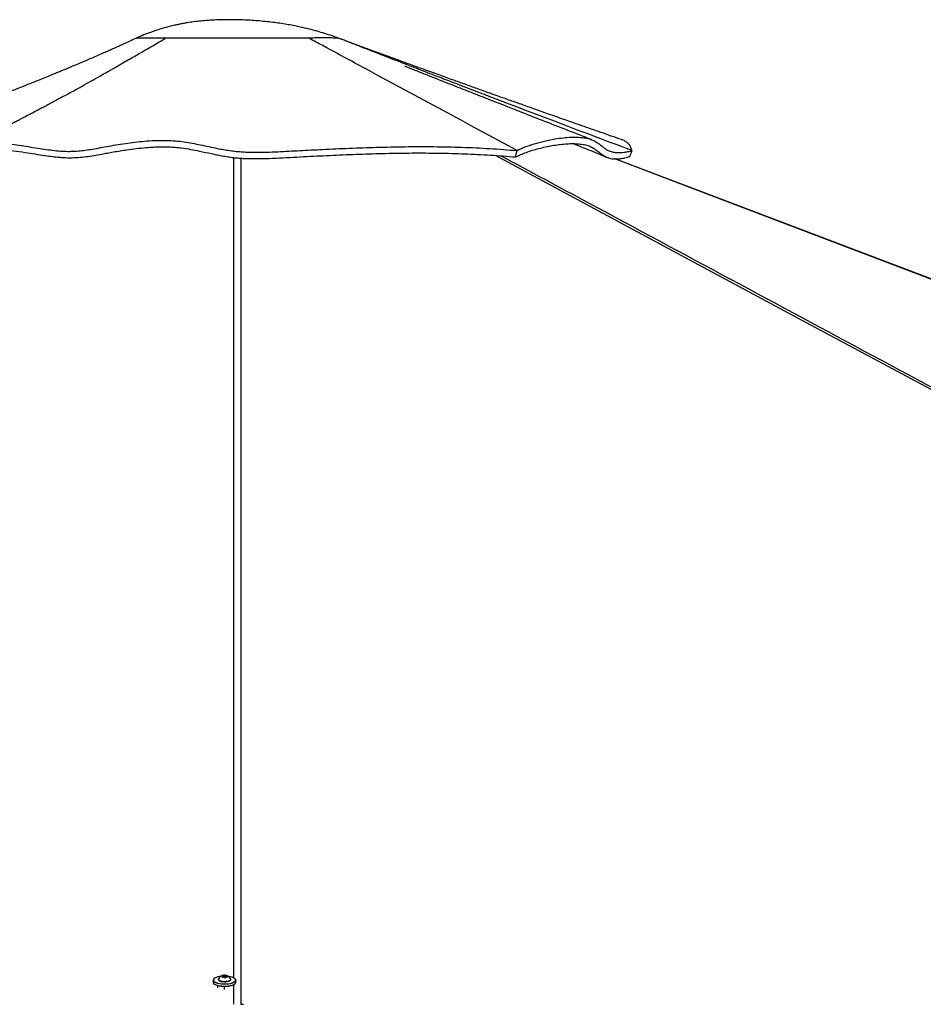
# Model space of a CAD drawing. Header units: millimetres. Extents: x 20 to 26560, y 40 to 18133.
# Tile 48 of 97: x 12641 to 14029, y 6019 to 7531. Entities that reach past the tile are written whole.
import ezdxf

# ---------------------------------------------------------------- set-up
doc = ezdxf.new("R2010")
doc.units = ezdxf.units.MM
doc.header["$LTSCALE"] = 2

msp = doc.modelspace()

# ---------------------------------------------------------------- linework, layer by layer
at = {"color": 7, "linetype": 'Continuous', "lineweight": 25}
for p, q in [((12820.22, 7502.68), (12820.19, 7502.68)), ((12820.19, 7502.67), (12820.2, 7502.63)), ((12820.88, 7502.76), (12821.22, 7502.81)), ((13129.29, 7503.18), (13129.29, 7503.19)), ((13402.84, 7320.14), (13405.11, 7330)), ((13578.35, 7320.65), (13582, 7329.92)), ((13582, 7329.92), (13581.36, 7330.16)), ((12938.2, 6055.46), (12938.2, 6052.46)), ((12946.2, 6057.18), (12946.2, 6056.47)), ((12952.26, 6061.75), (12954.29, 6062.73)), ((12953.67, 6060.65), (12952.26, 6061.75)), ((12957.12, 6060.52), (12953.67, 6060.65)), ((12954.29, 6062.73), (12957.74, 6062.61)), ((12954.29, 6060.62), (12954.29, 6062.73)), ((12959.15, 6061.5), (12957.12, 6060.52)), ((12957.74, 6062.61), (12959.15, 6061.5)), ((12957.74, 6060.82), (12957.74, 6062.61)), ((12965.2, 6056.47), (12965.2, 6057.18)), ((12973.2, 6052.46), (12973.2, 6055.46)), ((12945.2, 6047.37), (12945.2, 6043.79)), ((12966.2, 6046.69), (12966.2, 6047.37))]:
    msp.add_line(p, q, dxfattribs=at)
at = {"color": 8, "linetype": 'Continuous', "lineweight": 25}
for p, q in [((12955.7, 6041.51), (12955.7, 6046.11)), ((12969.8, 6018.61), (12969.8, 6048.91))]:
    msp.add_line(p, q, dxfattribs=at)
at = {"color": 8, "linetype": 'Continuous', "lineweight": 25, "flags": 128}
for points in [[(15718.65, 6061.56), (14270.91, 6839.36), (14070.86, 6946.84), (13870.83, 7054.33), (13670.8, 7161.82), (13470.81, 7269.32), (13372.05, 7322.44)], [(12969.81, 6059), (12969.87, 6839.36), (12969.89, 6946.84), (12969.92, 7054.33), (12969.96, 7161.82), (12970.05, 7269.33), (12970.13, 7319.22)], [(16865.64, 6059.62), (14813.05, 6839.36), (14530.12, 6946.84), (14247.19, 7054.33), (13964.27, 7161.82), (13681.35, 7269.33), (13555.58, 7317.13)]]:
    msp.add_lwpolyline(points, dxfattribs=at)
at = {"color": 7, "linetype": 'Continuous', "lineweight": 25, "flags": 128}
for points in [[(16864.93, 6060.33), (16861.18, 6061.75), (16839.64, 6069.93), (16820.1, 6077.36), (16803.94, 6083.49), (16789.47, 6088.99), (16776.53, 6093.91), (16763.82, 6098.74), (16751.01, 6103.6), (16738.13, 6108.49), (16691.38, 6126.25), (16643.63, 6144.39), (16595.68, 6162.61), (16338.8, 6260.19), (15880.08, 6434.44), (15060.95, 6745.61), (14018.43, 7141.66), (13559.72, 7315.94), (13556.63, 7317.12)], [(12973.09, 6056.16), (12973.2, 6055.46), (12972.85, 6054.23), (12971.79, 6053.04), (12970.07, 6051.96), (12967.76, 6051.02), (12964.96, 6050.27), (12961.78, 6049.72), (12958.35, 6049.41), (12954.82, 6049.35), (12951.32, 6049.54), (12948, 6049.97), (12944.99, 6050.62), (12942.43, 6051.47), (12940.4, 6052.49), (12939.01, 6053.63), (12938.29, 6054.84), (12938.2, 6055.46)], [(12938.2, 6052.46), (12938.29, 6051.84), (12939.01, 6050.63), (12940.4, 6049.49), (12942.43, 6048.47), (12944.99, 6047.62), (12948, 6046.97), (12951.32, 6046.54), (12954.82, 6046.35), (12958.35, 6046.41), (12961.78, 6046.72), (12964.96, 6047.27), (12967.76, 6048.03), (12970.07, 6048.96), (12971.79, 6050.05), (12972.85, 6051.23), (12973.2, 6052.46)], [(12949.59, 6061.41), (12948.17, 6061.2), (12945.24, 6060.56), (12942.73, 6059.73), (12940.75, 6058.73), (12939.39, 6057.62), (12938.69, 6056.44), (12938.69, 6055.23), (12939.39, 6054.04), (12940.75, 6052.93), (12942.73, 6051.94), (12945.24, 6051.11), (12948.17, 6050.47), (12951.42, 6050.05), (12954.84, 6049.86), (12958.29, 6049.92), (12961.64, 6050.23), (12964.75, 6050.76), (12967.49, 6051.5), (12969.74, 6052.42), (12971.42, 6053.47), (12972.45, 6054.63), (12972.8, 6055.83), (12972.8, 6055.83)], [(12971.75, 6050.02), (12971.42, 6049.73), (12969.74, 6048.67), (12967.49, 6047.75), (12964.75, 6047.01), (12961.64, 6046.48), (12958.29, 6046.18), (12954.84, 6046.11), (12951.42, 6046.3), (12948.17, 6046.72), (12945.24, 6047.36), (12942.73, 6048.19), (12940.75, 6049.18), (12939.66, 6050.02)], [(12946.2, 6056.47), (12946.25, 6056.14), (12946.86, 6055.26), (12948.13, 6054.47), (12949.95, 6053.83), (12952.21, 6053.39), (12954.72, 6053.17)], [(12946.37, 6057.81), (12946.34, 6057.75), (12946.25, 6056.85), (12946.86, 6055.97), (12948.13, 6055.18), (12949.95, 6054.54), (12952.21, 6054.1), (12954.72, 6053.88)], [(12955.21, 6059.97), (12957.06, 6060.03), (12958.7, 6060.34), (12959.88, 6060.84), (12960.43, 6061.45), (12960.26, 6062.1), (12959.39, 6062.67), (12957.97, 6063.09), (12956.2, 6063.28), (12954.35, 6063.22), (12952.71, 6062.92), (12951.53, 6062.42), (12950.98, 6061.8), (12951.15, 6061.15), (12952.02, 6060.58), (12953.44, 6060.17), (12955.21, 6059.97)], [(12954.72, 6053.88), (12957.31, 6053.91), (12959.77, 6054.18), (12961.94, 6054.68), (12963.64, 6055.36), (12964.76, 6056.18), (12965.2, 6057.07), (12965.04, 6057.81)], [(12954.72, 6053.17), (12957.31, 6053.2), (12959.77, 6053.47), (12961.94, 6053.97), (12963.64, 6054.65), (12964.76, 6055.46), (12965.2, 6056.36), (12965.2, 6056.47)], [(12972.8, 6055.83), (12972.45, 6057.04), (12971.42, 6058.19), (12969.74, 6059.25), (12967.49, 6060.16), (12964.75, 6060.9), (12961.81, 6061.41)], [(12980.97, 6018.61), (12984.85, 6018.61)]]:
    msp.add_lwpolyline(points, dxfattribs=at)
at = {"color": 7, "linetype": 'Continuous', "lineweight": 25}
for start, end in [(107.28268, 151.38426), (28.61574, 72.71732)]:
    msp.add_arc((12955.7, 6052.72), 10.63, start, end, dxfattribs=at)
for points, knots in [([(13129.11, 7503.28), (13125.55, 7504.54), (13118.15, 7507.15), (13106.86, 7510.69), (13094.9, 7514.14), (13082.14, 7517.44), (13066.66, 7520.96), (13048.15, 7524.41), (13026.52, 7527.42), (13003.96, 7529.57), (12983.93, 7530.65), (12967.2, 7530.99), (12953.62, 7530.92), (12940.65, 7530.5), (12928.29, 7529.74), (12916.63, 7528.67), (12907.6, 7527.56), (12901.13, 7526.61), (12897.12, 7525.96), (12893.71, 7525.37), (12890.88, 7524.85), (12888.29, 7524.36), (12884.91, 7523.68), (12879.75, 7522.58), (12872.16, 7520.78), (12863.24, 7518.4), (12853.36, 7515.41), (12842.85, 7511.85), (12831.6, 7507.61), (12823.96, 7504.28), (12820.2, 7502.64)], [0, 0, 0, 0, 0.0365158, 0.0757854, 0.113523, 0.1552251, 0.2010258, 0.2640151, 0.3334127, 0.4076156, 0.4784201, 0.5232006, 0.5660921, 0.6071362, 0.646376, 0.6838568, 0.7185718, 0.7333487, 0.7462446, 0.7572516, 0.7663621, 0.7735697, 0.7823668, 0.7989411, 0.823504, 0.8562188, 0.8862567, 0.92118, 0.9611957, 1, 1, 1, 1]), ([(12820.6, 7502.78), (12817.23, 7501.2), (12811.08, 7498.3), (12802.73, 7494.46), (12795.92, 7491.36), (12789.97, 7488.67), (12784.31, 7486.13), (12778.39, 7483.5), (12768.37, 7479.07), (12754.58, 7473.06), (12739.81, 7466.73), (12728.58, 7461.98), (12721.11, 7458.85), (12714.92, 7456.26), (12709.32, 7453.94), (12703.59, 7451.57), (12697.43, 7449.04), (12690.36, 7446.14), (12681.88, 7442.7), (12671.61, 7438.56), (12659.54, 7433.75), (12645.68, 7428.29), (12630.04, 7422.2), (12611.52, 7415.1), (12589.9, 7406.96), (12564.98, 7397.79), (12537.7, 7387.99), (12508.08, 7377.64), (12476.15, 7366.79), (12454.04, 7359.6), (12442.62, 7355.88)], [0, 0, 0, 0, 0.0277765, 0.0507376, 0.06901447, 0.08378892, 0.09900728, 0.11501886, 0.13182123, 0.18033355, 0.22680064, 0.2525019, 0.27292886, 0.28800382, 0.30245185, 0.31774252, 0.3338737, 0.35165794, 0.37410186, 0.40126126, 0.43310769, 0.46960794, 0.5107244, 0.55641522, 0.61544114, 0.68055096, 0.7516581, 0.82866936, 0.91148519, 1, 1, 1, 1]), ([(12708.53, 7413.38), (12713.08, 7415.87), (12722.54, 7421.06), (12736.47, 7428.77), (12749.89, 7436.26), (12760.36, 7442.14), (12768.18, 7446.56), (12773.67, 7449.67), (12778.8, 7452.58), (12784.09, 7455.6), (12790.14, 7459.05), (12798.1, 7463.61), (12807.28, 7468.88), (12816.88, 7474.42), (12826.83, 7480.18), (12837.13, 7486.15), (12847.75, 7492.32), (12857.35, 7497.91), (12863.43, 7501.43), (12866.29, 7503.09)], [0, 0, 0, 0, 0.0863641, 0.1796077, 0.2648175, 0.3419317, 0.3790749, 0.413974, 0.446622, 0.4770124, 0.5149629, 0.5619426, 0.6289428, 0.6899771, 0.7450147, 0.8184986, 0.8858012, 0.9463122, 1, 1, 1, 1]), ([(12820.19, 7502.68), (12820.63, 7502.76), (12821.5, 7502.94), (12825.79, 7503.02), (12831.74, 7503.03), (12838.93, 7503.01), (12846.74, 7503.01), (12855.75, 7503.02), (12862.77, 7503.06), (12866.29, 7503.09)], [0, 0, 0, 0, 0.16665987, 0.33331642, 0.49995851, 0.62497659, 0.74998566, 0.87499652, 1, 1, 1, 1]), ([(12825.24, 7502.98), (12825.54, 7502.99), (12827.16, 7503.04), (12831.86, 7503.02), (12838.93, 7503.01), (12846.76, 7503.01), (12855.75, 7503.02), (12862.78, 7503.06), (12866.29, 7503.09)], [0, 0, 0, 0, 0.0529422, 0.2896662, 0.4673079, 0.6449098, 0.8224317, 1, 1, 1, 1]), ([(12866.29, 7503.09), (12870.11, 7503.17), (12877.75, 7503.34), (12889.6, 7503.07), (12902.33, 7502.77), (12917.84, 7503.03), (12935.56, 7503.28), (12955.35, 7503.31), (12973.79, 7503.34), (12990.56, 7503.26), (13005.54, 7503.2), (13020.22, 7503.18), (13036.03, 7503.2), (13052.55, 7503.24), (13069.34, 7503.29), (13079.15, 7503.32), (13084.05, 7503.33)], [0, 0, 0, 0, 0.0629032, 0.1256684, 0.1884977, 0.2512501, 0.3345928, 0.4176718, 0.5007645, 0.5631698, 0.6255914, 0.6880426, 0.7504927, 0.8336924, 0.9168617, 1, 1, 1, 1]), ([(12866.29, 7503.09), (12870.09, 7503.17), (12877.69, 7503.34), (12889.48, 7503.07), (12902.13, 7502.78), (12917.58, 7503.02), (12935.29, 7503.28), (12955.11, 7503.31), (12973.6, 7503.34), (12990.4, 7503.26), (13005.4, 7503.2), (13020.1, 7503.18), (13035.94, 7503.2), (13052.48, 7503.24), (13069.31, 7503.29), (13079.14, 7503.32), (13084.05, 7503.33)], [0, 0, 0, 0, 0.06252983, 0.12505169, 0.1875414, 0.25002125, 0.33336076, 0.41668569, 0.50001469, 0.56252566, 0.62503179, 0.68753602, 0.75004365, 0.83335902, 0.91667975, 1, 1, 1, 1]), ([(13084.05, 7503.33), (13087.49, 7503.34), (13094.36, 7503.36), (13103.16, 7503.42), (13110.83, 7503.46), (13117.3, 7503.45), (13122.7, 7503.33), (13126.78, 7503.15), (13129.3, 7503.07), (13129.2, 7503.22), (13129.16, 7503.29)], [0, 0, 0, 0, 0.1249312, 0.2497779, 0.3745123, 0.4992579, 0.6241585, 0.7493562, 0.8747188, 1, 1, 1, 1]), ([(13084.05, 7503.33), (13087.49, 7503.34), (13094.36, 7503.36), (13103.18, 7503.42), (13110.86, 7503.46), (13117.34, 7503.45), (13122.74, 7503.33), (13126.76, 7503.15), (13129.05, 7503.07), (13129.03, 7503.18), (13129.03, 7503.22)], [0, 0, 0, 0, 0.13213574, 0.26428164, 0.39643249, 0.52859, 0.66074952, 0.79288815, 0.92499727, 1, 1, 1, 1]), ([(13405.1, 7330), (13328.63, 7371.25), (13231.12, 7423.85), (13127.51, 7479.82), (13096.96, 7496.34), (13087.4, 7501.52), (13084.05, 7503.33)], [0, 0, 0, 0, 0.71395331, 0.91046644, 0.96860558, 1, 1, 1, 1]), ([(13581.36, 7330.16), (13539.08, 7346.05), (13478.17, 7368.93), (13414.92, 7392.99), (13391.46, 7401.94), (13384.16, 7404.72), (13376.85, 7407.52), (13369.55, 7410.31), (13362.24, 7413.1), (13348.44, 7418.39), (13328.71, 7425.96), (13303.59, 7435.62), (13284.49, 7442.98), (13270.94, 7448.21), (13262.44, 7451.5), (13254.21, 7454.68), (13245.6, 7458.02), (13235.9, 7461.78), (13221.14, 7467.5), (13202.53, 7474.73), (13181.36, 7482.97), (13162.19, 7490.45), (13145.01, 7497.14), (13134.22, 7501.33), (13129.16, 7503.29)], [0, 0, 0, 0, 0.2798103, 0.4030545, 0.4191997, 0.4353464, 0.4514946, 0.4676442, 0.4837953, 0.499948, 0.5591854, 0.6147457, 0.6666214, 0.6859916, 0.7047916, 0.7230213, 0.7406802, 0.762016, 0.7874675, 0.8387893, 0.8857133, 0.9282285, 0.9663262, 1, 1, 1, 1]), ([(13565.69, 7346.79), (13555.12, 7350.47), (13534.71, 7357.57), (13505.2, 7367.89), (13477.92, 7377.46), (13452.87, 7386.28), (13430.06, 7394.35), (13409.5, 7401.63), (13391.81, 7407.92), (13376.84, 7413.25), (13364.4, 7417.69), (13353.57, 7421.56), (13343.79, 7425.06), (13334.49, 7428.38), (13325.23, 7431.71), (13315.98, 7435.03), (13306.29, 7438.51), (13296.11, 7442.17), (13285.15, 7446.13), (13273.5, 7450.33), (13260.83, 7454.91), (13247.11, 7459.89), (13232.72, 7465.11), (13220.47, 7469.57), (13211.05, 7473), (13204.75, 7475.3), (13199.43, 7477.24), (13194.79, 7478.94), (13189.99, 7480.7), (13184.2, 7482.82), (13176.88, 7485.51), (13168.26, 7488.68), (13159.03, 7492.08), (13149.98, 7495.44), (13141.77, 7498.48), (13136.67, 7500.41), (13134.36, 7501.28)], [0, 0, 0, 0, 0.0729863, 0.1408554, 0.2035921, 0.2611817, 0.3136107, 0.3608667, 0.4029383, 0.43549, 0.4640586, 0.4886386, 0.5101389, 0.531429, 0.5527208, 0.574017, 0.5953201, 0.6196784, 0.6443474, 0.671131, 0.7003446, 0.7320002, 0.7661111, 0.7999251, 0.8167135, 0.8312371, 0.8434916, 0.8534731, 0.8633233, 0.8767004, 0.8936796, 0.9142738, 0.9363695, 0.9585741, 0.9812395, 1, 1, 1, 1]), ([(13519.66, 7346.72), (13507.22, 7351.57), (13482.06, 7361.37), (13444.81, 7375.91), (13414.48, 7387.77), (13391.42, 7396.79), (13375.22, 7403.14), (13359.7, 7409.23), (13345.28, 7414.9), (13332.93, 7419.75), (13322.62, 7423.8), (13314.19, 7427.12), (13306.87, 7430.01), (13300.69, 7432.45), (13295.25, 7434.59), (13290.07, 7436.63), (13284.31, 7438.91), (13277.47, 7441.61), (13269.35, 7444.83), (13260.7, 7448.26), (13252.49, 7451.51), (13245.59, 7454.26), (13240.1, 7456.45), (13236.25, 7457.98), (13234.36, 7458.74), (13233.04, 7459.26), (13232.91, 7459.29), (13232.82, 7459.31)], [0, 0, 0, 0, 0.1265906, 0.2559797, 0.3798754, 0.4363766, 0.4916549, 0.5455462, 0.5950696, 0.6391127, 0.6716295, 0.7003414, 0.7252488, 0.7463525, 0.7636536, 0.7809434, 0.7997941, 0.8234187, 0.8518118, 0.8839779, 0.9128672, 0.9371089, 0.9561775, 0.9713706, 0.9783799, 0.9854571, 1, 1, 1, 1]), ([(12708.53, 7413.38), (12708.04, 7413.1), (12706.03, 7411.97), (12701.07, 7409.24), (12693.57, 7405.21), (12686.18, 7401.23), (12678.86, 7397.29), (12671.81, 7393.53), (12665.29, 7390.07), (12659.48, 7386.99), (12655.03, 7384.65), (12651.65, 7382.87), (12648.76, 7381.36), (12645.34, 7379.57), (12641.05, 7377.33), (12635.87, 7374.64), (12629.8, 7371.5), (12621.74, 7367.35), (12611.4, 7362.07), (12598.53, 7355.55), (12583.99, 7348.27), (12568.41, 7340.55), (12557.7, 7335.33), (12552.37, 7332.73)], [0, 0, 0, 0, 0.0134815, 0.0550672, 0.0997999, 0.1448366, 0.1899254, 0.2350818, 0.278072, 0.3151825, 0.3463805, 0.3635729, 0.3800664, 0.4018083, 0.4292514, 0.4623784, 0.5011686, 0.5455971, 0.6172151, 0.6997381, 0.7930612, 0.8970639, 1, 1, 1, 1]), ([(13405.1, 7330), (13409.05, 7331.85), (13417.02, 7335.58), (13431.55, 7340.5), (13447.19, 7344.74), (13462.3, 7347.78), (13476.18, 7349.71), (13488.51, 7350.64), (13500.09, 7350.59), (13510.05, 7349.51), (13518.26, 7347.47), (13524.65, 7344.59), (13529.96, 7341.1), (13534.65, 7337.41), (13539.15, 7333.83), (13543.9, 7330.69), (13549.32, 7328.27), (13554.85, 7327.05), (13560.14, 7326.72), (13564.71, 7326.84), (13569.83, 7327.38), (13575.6, 7328.31), (13579.84, 7329.38), (13582, 7329.92)], [0, 0, 0, 0, 0.06900877, 0.13929122, 0.21064322, 0.28274273, 0.33970692, 0.3967989, 0.45395052, 0.51119604, 0.56020344, 0.6091095, 0.65735441, 0.70488473, 0.75153843, 0.79715167, 0.84161473, 0.88499713, 0.90780497, 0.93050363, 0.95323287, 0.97617248, 1, 1, 1, 1]), ([(12544.06, 7327.99), (12546.38, 7329.42), (12551.06, 7332.31), (12559.18, 7335.82), (12568.07, 7338.6), (12577.67, 7340.52), (12587.71, 7341.6), (12599.65, 7341.98), (12613.36, 7341.39), (12628.6, 7339.81), (12643.42, 7337.72), (12657.78, 7335.43), (12671.64, 7333.19), (12684.95, 7331.2), (12697.59, 7329.67), (12709.52, 7328.76), (12720.62, 7328.66), (12731.35, 7329.27), (12742.16, 7330.5), (12753.35, 7332.25), (12765.27, 7334.43), (12778.22, 7336.87), (12792.3, 7339.34), (12807.06, 7341.57), (12821.99, 7343.43), (12836.91, 7344.8), (12851.72, 7345.6), (12866.28, 7345.69), (12880.36, 7344.96), (12893.64, 7343.37), (12906.42, 7341.22), (12918.99, 7338.7), (12931.68, 7335.98), (12943.37, 7333.51), (12954.1, 7331.47), (12963.71, 7329.91), (12973.64, 7328.67), (12983.62, 7327.86), (12993.4, 7327.41), (13005.87, 7327.2), (13020.72, 7327.45), (13037.75, 7328.2), (13054.57, 7329.11), (13071.56, 7330), (13088.71, 7330.88), (13113.87, 7332.12), (13147.34, 7333.63), (13189.84, 7335.13), (13233.21, 7336.03), (13277.15, 7336.11), (13320.7, 7335.19), (13363.62, 7333.28), (13391.27, 7331.09), (13405.1, 7330)], [0, 0, 0, 0, 0.01188551, 0.0239192, 0.03603753, 0.04812755, 0.06011224, 0.07189895, 0.08911545, 0.10575729, 0.12184869, 0.13742481, 0.15249015, 0.16701805, 0.18097125, 0.19431365, 0.20763302, 0.22155787, 0.23603903, 0.25103449, 0.26653831, 0.28255832, 0.29901171, 0.31537757, 0.33159029, 0.34766293, 0.36360564, 0.37941322, 0.39510361, 0.41077099, 0.42645712, 0.442177, 0.45793107, 0.47373362, 0.48430368, 0.49489728, 0.50549817, 0.51604786, 0.52652581, 0.53693399, 0.5571615, 0.57723525, 0.59716031, 0.61706603, 0.63699622, 0.6569527, 0.70411403, 0.75147013, 0.80088758, 0.8505065, 0.90027776, 0.95013464, 1, 1, 1, 1]), ([(12547.84, 7318.12), (12549.52, 7319.22), (12552.88, 7321.4), (12558.6, 7324.25), (12564.84, 7326.72), (12571.56, 7328.72), (12578.64, 7330.21), (12586.05, 7331.23), (12593.79, 7331.79), (12603.91, 7331.97), (12616.46, 7331.38), (12632.4, 7329.7), (12648.52, 7327.36), (12664.75, 7324.73), (12678.76, 7322.51), (12691.42, 7320.76), (12701.44, 7319.68), (12710.54, 7319.05), (12720.15, 7318.84), (12731.14, 7319.29), (12743.05, 7320.54), (12754.91, 7322.34), (12765.75, 7324.29), (12775.84, 7326.17), (12785.16, 7327.88), (12795.19, 7329.59), (12806.88, 7331.4), (12820.14, 7333.15), (12834.86, 7334.64), (12848.44, 7335.5), (12860.35, 7335.77), (12870.62, 7335.61), (12880.31, 7335.02), (12891.42, 7333.83), (12903.69, 7331.9), (12918.77, 7328.91), (12931.92, 7326), (12943.57, 7323.56), (12951.88, 7321.94), (12960.58, 7320.46), (12969.44, 7319.23), (12978.24, 7318.37), (12987.44, 7317.79), (12997.45, 7317.5), (13008.16, 7317.49), (13022.59, 7317.81), (13047.13, 7318.98), (13081.32, 7320.85), (13122.39, 7322.84), (13162.77, 7324.51), (13203.48, 7325.74), (13244.23, 7326.34), (13284.77, 7326.19), (13324.87, 7325.14), (13364.44, 7323.23), (13390.03, 7321.17), (13402.84, 7320.14)], [0, 0, 0, 0, 0.00885164, 0.01770178, 0.02675531, 0.03580816, 0.0446651, 0.05352294, 0.06256942, 0.07161791, 0.08790925, 0.10421684, 0.12395806, 0.14066398, 0.15740863, 0.17006834, 0.18271823, 0.1912657, 0.20167966, 0.21757925, 0.23349919, 0.24956198, 0.26561793, 0.2763772, 0.28781465, 0.29946342, 0.31111856, 0.32710854, 0.34311517, 0.35911388, 0.37121343, 0.3820953, 0.39315066, 0.40420937, 0.4212812, 0.43836599, 0.46131365, 0.4709138, 0.48050836, 0.49036405, 0.50020615, 0.50933048, 0.51846458, 0.52974223, 0.54213267, 0.55459927, 0.57974973, 0.63003943, 0.67614991, 0.72231074, 0.76853275, 0.81476401, 0.86089794, 0.90707912, 0.95348081, 1, 1, 1, 1]), ([(13402.84, 7320.14), (13405.4, 7321.36), (13410.52, 7323.81), (13419.36, 7327.22), (13428.76, 7330.37), (13441.94, 7334.13), (13455.68, 7337.15), (13469.36, 7339.25), (13479.43, 7340.29), (13489.14, 7340.74), (13498.25, 7340.52), (13506.59, 7339.58), (13513.97, 7337.86), (13520.18, 7335.26), (13525.96, 7331.64), (13531.49, 7327.23), (13537.4, 7322.58), (13543.1, 7319.45), (13548.67, 7317.77), (13553.36, 7317.08), (13558.58, 7316.98), (13564.34, 7317.5), (13570.89, 7318.61), (13575.85, 7319.97), (13578.35, 7320.65)], [0, 0, 0, 0, 0.045549, 0.0911919, 0.1367343, 0.1823144, 0.2736338, 0.3194485, 0.3652959, 0.4112851, 0.4573539, 0.502907, 0.5486177, 0.5948547, 0.6412482, 0.7025947, 0.7639431, 0.8253297, 0.8562076, 0.8871875, 0.914965, 0.9430609, 0.9713414, 1, 1, 1, 1]), ([(13492.23, 7340.55), (13499.72, 7337.47), (13516.86, 7330.43), (13534.02, 7323.41), (13543.68, 7319.45)], [0, 0, 0, 0, 0.4367118, 1, 1, 1, 1]), ([(13581.36, 7330.16), (13580.86, 7332.07), (13579.88, 7335.84), (13576.7, 7340.33), (13572.28, 7343.85), (13568.51, 7345.93), (13565.97, 7346.64), (13565.62, 7346.74)], [0, 0, 0, 0, 0.2486567, 0.491598, 0.7292738, 0.9630173, 1, 1, 1, 1])]:
    msp.add_open_spline(points, degree=3, knots=knots, dxfattribs=at)
at = {"color": 8, "linetype": 'Continuous', "lineweight": 25}
for points, knots in [([(13380.67, 7321.8), (13425.36, 7297.79), (13542.85, 7234.68), (13733.04, 7132.51), (13951.32, 7015.24), (14169.58, 6897.99), (14387.84, 6780.73), (14906.67, 6502.01), (15352.73, 6262.38), (15726.04, 6061.83)], [0, 0, 0, 0, 0.0571397, 0.150203, 0.2432663, 0.3363296, 0.429393, 0.5224563, 1, 1, 1, 1]), ([(12980.63, 7318.27), (12980.67, 7295.44), (12980.78, 7233.5), (12980.82, 7132.51), (12980.87, 7015.24), (12980.89, 6897.99), (12980.91, 6780.73), (12980.95, 6487.6), (12980.96, 6233.57), (12980.97, 6018.61)], [0, 0, 0, 0, 0.0526788, 0.1428998, 0.2331208, 0.3233419, 0.413563, 0.5037841, 1, 1, 1, 1])]:
    msp.add_open_spline(points, degree=3, knots=knots, dxfattribs=at)

doc.saveas('drawing.dxf')
